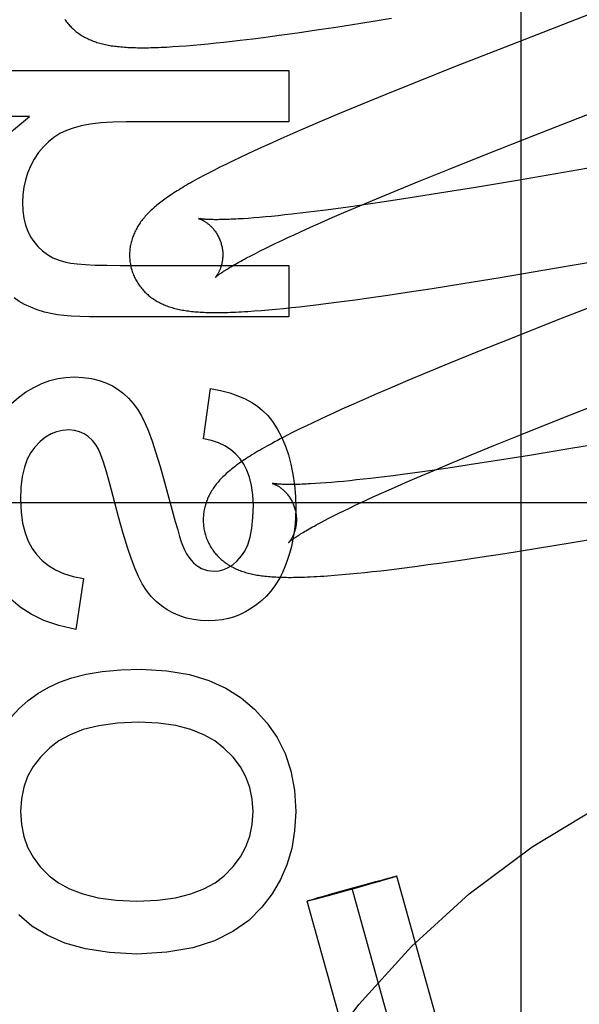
# Model space of a CAD drawing. Header units: inches. Extents: x 0 to 207, y 0 to 134.
# Tile 21 of 68: x 72.248 to 72.369, y 68.059 to 68.27. Entities that reach past the tile are written whole.
import ezdxf

# ---------------------------------------------------------------- set-up
doc = ezdxf.new("R2010")
doc.units = ezdxf.units.IN
doc.header["$LTSCALE"] = 11.383625
doc.header["$MEASUREMENT"] = 0
doc.linetypes.add('HIDDEN', pattern=[0.2, 0.1, -0.1])
doc.layers.add('DEFAULT_2', color=8, linetype='HIDDEN')
doc.layers.add('RIGHTHAND_DOOR_ASSEMBLY', color=7, linetype='CONTINUOUS')

msp = doc.modelspace()

# ---------------------------------------------------------------- linework, layer by layer
at = {"layer": 'DEFAULT_2', "color": 8, "linetype": 'HIDDEN'}
for p, q in [((72.35604, 67.86209), (72.35604, 68.46689)), ((72.3937, 68.28018), (72.35391, 68.26476)), ((72.31629, 68.26854), (72.32164, 68.26936)), ((72.32164, 68.26936), (72.32825, 68.27042)), ((72.30128, 68.2664), (72.30415, 68.26678)), ((72.30415, 68.26678), (72.30808, 68.26733)), ((72.30808, 68.26733), (72.31213, 68.26792)), ((72.31213, 68.26792), (72.31629, 68.26854)), ((72.28271, 68.26443), (72.28417, 68.26453)), ((72.28417, 68.26453), (72.28571, 68.26466)), ((72.28571, 68.26466), (72.28731, 68.2648)), ((72.28731, 68.2648), (72.28894, 68.26496)), ((72.28894, 68.26496), (72.29059, 68.26513)), ((72.29059, 68.26513), (72.29229, 68.26531)), ((72.29229, 68.26531), (72.29402, 68.2655)), ((72.29402, 68.2655), (72.29578, 68.26571)), ((72.29578, 68.26571), (72.29849, 68.26604)), ((72.29849, 68.26604), (72.30128, 68.2664)), ((72.35391, 68.26476), (72.34178, 68.26)), ((72.24102, 68.25925), (72.30622, 68.25925)), ((72.30622, 68.25925), (72.30622, 68.2482)), ((72.34178, 68.26), (72.33322, 68.25658)), ((72.33322, 68.25658), (72.32699, 68.25407)), ((72.32699, 68.25407), (72.32196, 68.25201)), ((72.32196, 68.25201), (72.3171, 68.24999)), ((72.3171, 68.24999), (72.31333, 68.24841)), ((72.35873, 68.24527), (72.37319, 68.2509)), ((72.2506, 68.24936), (72.24102, 68.24936)), ((72.30622, 68.2482), (72.27129, 68.2482)), ((72.31333, 68.24841), (72.30969, 68.24685)), ((72.30705, 68.2457), (72.30448, 68.24457)), ((72.30969, 68.24685), (72.30705, 68.2457)), ((72.41663, 68.2463), (72.35528, 68.23566)), ((72.30199, 68.24346), (72.30037, 68.24272)), ((72.30448, 68.24457), (72.30199, 68.24346)), ((72.34896, 68.24143), (72.35873, 68.24527)), ((72.29726, 68.24129), (72.29575, 68.24058)), ((72.2988, 68.242), (72.29726, 68.24129)), ((72.30037, 68.24272), (72.2988, 68.242)), ((72.34057, 68.23809), (72.34896, 68.24143)), ((72.29282, 68.23916), (72.29142, 68.23846)), ((72.29427, 68.23987), (72.29282, 68.23916)), ((72.29575, 68.24058), (72.29427, 68.23987)), ((72.2901, 68.23779), (72.28886, 68.23716)), ((72.29142, 68.23846), (72.2901, 68.23779)), ((72.33452, 68.23564), (72.34057, 68.23809)), ((72.32966, 68.23366), (72.33452, 68.23564)), ((72.35528, 68.23566), (72.34622, 68.23415)), ((72.325, 68.23172), (72.32966, 68.23366)), ((72.33856, 68.2329), (72.33224, 68.23191)), ((72.34622, 68.23415), (72.33856, 68.2329)), ((72.32143, 68.23022), (72.325, 68.23172)), ((72.32717, 68.23114), (72.32326, 68.23056)), ((72.33224, 68.23191), (72.32717, 68.23114)), ((72.30918, 68.22868), (72.30685, 68.22841)), ((72.31161, 68.22898), (72.30918, 68.22868)), ((72.31415, 68.2293), (72.31161, 68.22898)), ((72.31678, 68.22965), (72.31415, 68.2293)), ((72.31553, 68.22769), (72.318, 68.22875)), ((72.3195, 68.23002), (72.31678, 68.22965)), ((72.318, 68.22875), (72.32143, 68.23022)), ((72.32326, 68.23056), (72.3195, 68.23002)), ((72.29749, 68.22752), (72.29638, 68.22744)), ((72.29867, 68.22761), (72.29749, 68.22752)), ((72.2999, 68.22771), (72.29867, 68.22761)), ((72.30118, 68.22782), (72.2999, 68.22771)), ((72.30252, 68.22795), (72.30118, 68.22782)), ((72.30391, 68.22809), (72.30252, 68.22795)), ((72.30535, 68.22824), (72.30391, 68.22809)), ((72.30685, 68.22841), (72.30535, 68.22824)), ((72.31088, 68.22563), (72.31316, 68.22665)), ((72.31316, 68.22665), (72.31553, 68.22769)), ((72.30732, 68.22401), (72.30871, 68.22465)), ((72.30871, 68.22465), (72.31088, 68.22563)), ((72.36318, 68.21681), (72.40787, 68.2246)), ((72.30226, 68.22162), (72.30345, 68.22219)), ((72.30345, 68.22219), (72.30469, 68.22278)), ((72.30469, 68.22278), (72.30598, 68.22339)), ((72.30598, 68.22339), (72.30732, 68.22401)), ((72.29903, 68.22), (72.30005, 68.22052)), ((72.30005, 68.22052), (72.30113, 68.22106)), ((72.30113, 68.22106), (72.30226, 68.22162)), ((72.29715, 68.21902), (72.29806, 68.2195)), ((72.29806, 68.2195), (72.29903, 68.22)), ((72.27006, 68.21744), (72.30622, 68.21744)), ((72.30622, 68.21744), (72.30622, 68.20639)), ((72.35151, 68.21485), (72.36318, 68.21681)), ((72.34356, 68.21355), (72.35151, 68.21485)), ((72.32742, 68.21105), (72.33159, 68.21167)), ((72.33159, 68.21167), (72.33694, 68.2125)), ((72.33694, 68.2125), (72.34356, 68.21355)), ((72.38297, 68.21312), (72.36394, 68.20572)), ((72.31472, 68.20931), (72.31753, 68.20967)), ((72.31753, 68.20967), (72.32042, 68.21006)), ((72.32042, 68.21006), (72.32337, 68.21047)), ((72.32337, 68.21047), (72.32742, 68.21105)), ((72.29878, 68.20765), (72.30026, 68.20777)), ((72.30026, 68.20777), (72.30182, 68.2079)), ((72.30182, 68.2079), (72.30344, 68.20804)), ((72.30344, 68.20804), (72.30509, 68.2082)), ((72.30509, 68.2082), (72.30677, 68.20838)), ((72.30677, 68.20838), (72.30847, 68.20856)), ((72.30847, 68.20856), (72.31021, 68.20876)), ((72.31021, 68.20876), (72.31198, 68.20897)), ((72.31198, 68.20897), (72.31472, 68.20931)), ((72.30622, 68.20639), (72.26583, 68.20639)), ((72.36394, 68.20572), (72.35411, 68.20183)), ((72.35411, 68.20183), (72.34669, 68.19886)), ((72.34669, 68.19886), (72.34053, 68.19636)), ((72.34053, 68.19636), (72.33556, 68.19432)), ((72.33171, 68.19271), (72.32798, 68.19113)), ((72.33556, 68.19432), (72.33171, 68.19271)), ((72.28793, 68.18024), (72.2894, 68.19104)), ((72.32798, 68.19113), (72.32526, 68.18996)), ((72.32262, 68.18881), (72.32005, 68.18768)), ((72.32526, 68.18996), (72.32262, 68.18881)), ((72.36461, 68.18458), (72.37436, 68.18842)), ((72.31756, 68.18657), (72.31595, 68.18584)), ((72.32005, 68.18768), (72.31756, 68.18657)), ((72.31283, 68.18439), (72.31134, 68.18369)), ((72.31437, 68.18511), (72.31283, 68.18439)), ((72.31595, 68.18584), (72.31437, 68.18511)), ((72.35624, 68.18125), (72.36461, 68.18458)), ((72.30844, 68.18228), (72.30702, 68.18158)), ((72.30988, 68.18298), (72.30844, 68.18228)), ((72.31134, 68.18369), (72.30988, 68.18298)), ((72.30702, 68.18158), (72.30566, 68.18089)), ((72.3502, 68.17881), (72.35624, 68.18125)), ((72.34535, 68.17683), (72.3502, 68.17881)), ((72.3667, 68.17813), (72.35784, 68.17667)), ((72.377, 68.17988), (72.3667, 68.17813)), ((72.3407, 68.1749), (72.34535, 68.17683)), ((72.35784, 68.17667), (72.35142, 68.17565)), ((72.33714, 68.17339), (72.3407, 68.1749)), ((72.34129, 68.1741), (72.33746, 68.17354)), ((72.34626, 68.17484), (72.34129, 68.1741)), ((72.35142, 68.17565), (72.34626, 68.17484)), ((72.3222, 68.17157), (72.32073, 68.17141)), ((72.32372, 68.17174), (72.3222, 68.17157)), ((72.32609, 68.17202), (72.32372, 68.17174)), ((72.32856, 68.17233), (72.32609, 68.17202)), ((72.33112, 68.17267), (72.32856, 68.17233)), ((72.33378, 68.17302), (72.33112, 68.17267)), ((72.33126, 68.17087), (72.33372, 68.17193)), ((72.33372, 68.17193), (72.33714, 68.17339)), ((72.33746, 68.17354), (72.33378, 68.17302)), ((72.27955, 68.17096), (72.28186, 68.16253)), ((72.313, 68.17071), (72.31191, 68.17064)), ((72.31415, 68.17079), (72.313, 68.17071)), ((72.31536, 68.17089), (72.31415, 68.17079)), ((72.31663, 68.171), (72.31536, 68.17089)), ((72.31794, 68.17112), (72.31663, 68.171)), ((72.31931, 68.17126), (72.31794, 68.17112)), ((72.32073, 68.17141), (72.31931, 68.17126)), ((72.32662, 68.16882), (72.32889, 68.16983)), ((72.32889, 68.16983), (72.33126, 68.17087)), ((72.32307, 68.1672), (72.32446, 68.16784)), ((72.32446, 68.16784), (72.32662, 68.16882)), ((72.70624, 68.16649), (72.20624, 68.16649)), ((72.31803, 68.16481), (72.31921, 68.16539)), ((72.31921, 68.16539), (72.32045, 68.16598)), ((72.32045, 68.16598), (72.32173, 68.16658)), ((72.32173, 68.16658), (72.32307, 68.1672)), ((72.31383, 68.1627), (72.3148, 68.1632)), ((72.3148, 68.1632), (72.31582, 68.16372)), ((72.31582, 68.16372), (72.3169, 68.16426)), ((72.3169, 68.16426), (72.31803, 68.16481)), ((72.31293, 68.16222), (72.31383, 68.1627)), ((72.36702, 68.15801), (72.37745, 68.15976)), ((72.35253, 68.15567), (72.35911, 68.15672)), ((72.35911, 68.15672), (72.36702, 68.15801)), ((72.34306, 68.15424), (72.3472, 68.15485)), ((72.3472, 68.15485), (72.35253, 68.15567)), ((72.3277, 68.15217), (72.33042, 68.1525)), ((72.33042, 68.1525), (72.33322, 68.15286)), ((72.33322, 68.15286), (72.33609, 68.15325)), ((72.33609, 68.15325), (72.33903, 68.15366)), ((72.33903, 68.15366), (72.34306, 68.15424)), ((72.31603, 68.15097), (72.31762, 68.15111)), ((72.31762, 68.15111), (72.31922, 68.15125)), ((72.31922, 68.15125), (72.32084, 68.15141)), ((72.32084, 68.15141), (72.3225, 68.15158)), ((72.3225, 68.15158), (72.32419, 68.15176)), ((72.32419, 68.15176), (72.32593, 68.15196)), ((72.32593, 68.15196), (72.3277, 68.15217)), ((72.2622, 68.15028), (72.26049, 68.13935)), ((72.3221, 68.08455), (72.32487, 68.08531)), ((72.32564, 68.08532), (72.32398, 68.08484)), ((72.32487, 68.08531), (72.32656, 68.08576)), ((72.32705, 68.08573), (72.32564, 68.08532)), ((72.32656, 68.08576), (72.32755, 68.08602)), ((72.32783, 68.08596), (72.32705, 68.08573)), ((72.32755, 68.08602), (72.32814, 68.08617)), ((72.32837, 68.08612), (72.32783, 68.08596)), ((72.32814, 68.08617), (72.32853, 68.08627)), ((72.32865, 68.0862), (72.32837, 68.08612)), ((72.32853, 68.08627), (72.32878, 68.08634)), ((72.32888, 68.08628), (72.32865, 68.0862)), ((72.32878, 68.08634), (72.32893, 68.08637)), ((72.32901, 68.08632), (72.32888, 68.08628)), ((72.32913, 68.08636), (72.32901, 68.08632)), ((72.36825, 67.94678), (72.32941, 68.08646)), ((72.31745, 68.08302), (72.31468, 68.08226)), ((72.31557, 68.08273), (72.31866, 68.0836)), ((72.32089, 68.08397), (72.31745, 68.08302)), ((72.31866, 68.0836), (72.3221, 68.08455)), ((72.35862, 67.9441), (72.31978, 68.08379)), ((72.32398, 68.08484), (72.32089, 68.08397)), ((72.34898, 67.94142), (72.31014, 68.08111)), ((72.31042, 68.08122), (72.31054, 68.08125)), ((72.31054, 68.08125), (72.31067, 68.0813)), ((72.31077, 68.08124), (72.31062, 68.0812)), ((72.31067, 68.0813), (72.3109, 68.08137)), ((72.31102, 68.0813), (72.31077, 68.08124)), ((72.3109, 68.08137), (72.31118, 68.08145)), ((72.31141, 68.0814), (72.31102, 68.0813)), ((72.31118, 68.08145), (72.31172, 68.08162)), ((72.312, 68.08155), (72.31141, 68.0814)), ((72.31172, 68.08162), (72.3125, 68.08185)), ((72.31299, 68.08181), (72.312, 68.08155)), ((72.3125, 68.08185), (72.31391, 68.08226)), ((72.31468, 68.08226), (72.31299, 68.08181)), ((72.31391, 68.08226), (72.31557, 68.08273))]:
    msp.add_line(p, q, dxfattribs=at)
for points in [[(72.25816, 68.2702), (72.25831, 68.26997), (72.25847, 68.26975), (72.25864, 68.26953), (72.25881, 68.26932), (72.25899, 68.26911), (72.25917, 68.26891), (72.25935, 68.26871), (72.25954, 68.26851), (72.25973, 68.26833), (72.25993, 68.26814), (72.26013, 68.26796), (72.26033, 68.26779), (72.26054, 68.26762), (72.26075, 68.26745), (72.26097, 68.26729), (72.26119, 68.26713), (72.26142, 68.26697), (72.26165, 68.26682), (72.26189, 68.26668), (72.26213, 68.26653), (72.26238, 68.26639), (72.26263, 68.26626), (72.26289, 68.26613), (72.26315, 68.266), (72.26341, 68.26588), (72.26367, 68.26577), (72.26394, 68.26566), (72.26422, 68.26555), (72.26449, 68.26545), (72.26478, 68.26535), (72.26506, 68.26526), (72.26535, 68.26517), (72.26564, 68.26509), (72.26594, 68.26501), (72.26624, 68.26493), (72.26655, 68.26486), (72.26686, 68.26479), (72.26717, 68.26472), (72.26749, 68.26466), (72.26781, 68.26461), (72.26813, 68.26455), (72.26846, 68.2645), (72.2688, 68.26446), (72.26914, 68.26441), (72.26949, 68.26437), (72.26984, 68.26434), (72.27019, 68.2643), (72.27056, 68.26427), (72.27093, 68.26424), (72.27131, 68.26422), (72.2717, 68.26419), (72.27209, 68.26417), (72.2725, 68.26416), (72.27291, 68.26414), (72.27334, 68.26413), (72.27377, 68.26412), (72.27422, 68.26412), (72.27468, 68.26411), (72.27515, 68.26411), (72.27563, 68.26412), (72.27613, 68.26412), (72.27664, 68.26413), (72.27717, 68.26415), (72.27771, 68.26416), (72.27827, 68.26418), (72.27884, 68.26421), (72.27944, 68.26423), (72.28005, 68.26426), (72.28068, 68.2643), (72.28134, 68.26434), (72.28271, 68.26443)], [(72.23955, 68.22867), (72.2399, 68.23297), (72.24081, 68.23687), (72.24226, 68.24034), (72.24433, 68.24351), (72.24713, 68.24653), (72.2506, 68.24936)], [(72.27129, 68.2482), (72.26843, 68.24813), (72.26587, 68.24797), (72.26363, 68.24769), (72.26167, 68.24733), (72.25997, 68.24688), (72.25852, 68.24636)], [(72.25852, 68.24636), (72.25711, 68.24568), (72.25582, 68.24487), (72.25464, 68.24395), (72.25356, 68.24288), (72.25254, 68.24163), (72.2516, 68.24021)], [(72.2516, 68.24021), (72.25081, 68.23873), (72.25018, 68.23724), (72.24969, 68.23573), (72.24935, 68.23419), (72.24914, 68.23257), (72.24907, 68.23089)], [(72.28886, 68.23716), (72.28828, 68.23685), (72.28771, 68.23655), (72.28717, 68.23626), (72.28664, 68.23597), (72.28614, 68.23569), (72.28565, 68.23542), (72.28517, 68.23515), (72.28472, 68.23489), (72.28428, 68.23464), (72.28385, 68.23439), (72.28344, 68.23414), (72.28303, 68.2339), (72.28265, 68.23366), (72.28227, 68.23343), (72.2819, 68.2332), (72.28155, 68.23297), (72.2812, 68.23274), (72.28086, 68.23252), (72.28053, 68.2323), (72.28021, 68.23208), (72.2799, 68.23186), (72.2796, 68.23164), (72.2793, 68.23143), (72.27902, 68.23122), (72.27873, 68.231), (72.27846, 68.23079), (72.27819, 68.23058), (72.27793, 68.23036), (72.27767, 68.23015), (72.27742, 68.22994)], [(72.24907, 68.23089), (72.24915, 68.22914), (72.24937, 68.22754), (72.24973, 68.22609), (72.25021, 68.22478), (72.2508, 68.22359), (72.25151, 68.22252)], [(72.27742, 68.22994), (72.27718, 68.22972), (72.27694, 68.22951), (72.2767, 68.22929), (72.27647, 68.22907), (72.27625, 68.22885), (72.27603, 68.22863), (72.27582, 68.22841), (72.27561, 68.22819), (72.27541, 68.22796), (72.27522, 68.22773), (72.27503, 68.22751), (72.27484, 68.22728), (72.27466, 68.22704), (72.27449, 68.22681), (72.27432, 68.22657), (72.27416, 68.22634), (72.27401, 68.2261), (72.27385, 68.22585), (72.27371, 68.22561), (72.27357, 68.22536), (72.27344, 68.22512), (72.27331, 68.22487), (72.27319, 68.22462), (72.27307, 68.22437), (72.27297, 68.22412), (72.27286, 68.22387), (72.27277, 68.22362), (72.27268, 68.22336), (72.2726, 68.22311), (72.27252, 68.22285), (72.27244, 68.22259), (72.27238, 68.22233), (72.27232, 68.22207), (72.27226, 68.2218), (72.27221, 68.22154), (72.27217, 68.22127), (72.27213, 68.221), (72.2721, 68.22073), (72.27208, 68.22045), (72.27206, 68.22018), (72.27205, 68.2199), (72.27205, 68.21963), (72.27205, 68.21935), (72.27206, 68.21907), (72.27208, 68.2188), (72.2721, 68.21852), (72.27213, 68.21824), (72.27217, 68.21797), (72.27222, 68.21769), (72.27227, 68.21742), (72.27233, 68.21715), (72.27239, 68.21687), (72.27246, 68.21664)], [(72.28688, 68.22747), (72.28687, 68.22747), (72.28686, 68.22747), (72.28687, 68.22747), (72.28688, 68.22747), (72.2869, 68.22746), (72.28693, 68.22745), (72.28697, 68.22744), (72.28701, 68.22742), (72.28706, 68.22741), (72.28712, 68.22739), (72.28718, 68.22736), (72.28725, 68.22734), (72.28732, 68.22731), (72.2874, 68.22727), (72.28748, 68.22724), (72.28756, 68.22719), (72.28765, 68.22715), (72.28775, 68.2271), (72.28784, 68.22705), (72.28795, 68.22699), (72.28805, 68.22693), (72.28816, 68.22687), (72.28827, 68.2268), (72.28838, 68.22672), (72.2885, 68.22664), (72.28861, 68.22656), (72.28873, 68.22647), (72.28886, 68.22637), (72.28898, 68.22627), (72.28911, 68.22617), (72.28923, 68.22605), (72.28936, 68.22594), (72.28949, 68.22581), (72.28962, 68.22568), (72.28976, 68.22554), (72.28989, 68.2254), (72.29002, 68.22524), (72.29015, 68.22508), (72.29028, 68.22492), (72.29041, 68.22474), (72.29053, 68.22456), (72.29066, 68.22438), (72.29078, 68.22418), (72.2909, 68.22399), (72.29101, 68.22378), (72.29112, 68.22357), (72.29122, 68.22335), (72.29132, 68.22313), (72.29142, 68.22291), (72.29151, 68.22268), (72.29159, 68.22244), (72.29166, 68.22221), (72.29172, 68.222)], [(72.29638, 68.22744), (72.29532, 68.22738), (72.29482, 68.22735), (72.29433, 68.22733), (72.29385, 68.22731), (72.2934, 68.22729), (72.29295, 68.22727), (72.29253, 68.22726), (72.29211, 68.22725), (72.29172, 68.22724), (72.29134, 68.22724), (72.29098, 68.22723), (72.29063, 68.22723), (72.2903, 68.22723), (72.28999, 68.22724), (72.28969, 68.22724), (72.28941, 68.22725), (72.28914, 68.22726), (72.28889, 68.22727), (72.28866, 68.22728), (72.28844, 68.22729), (72.28824, 68.22731), (72.28805, 68.22732), (72.28788, 68.22733), (72.28773, 68.22735), (72.28758, 68.22736), (72.28745, 68.22738), (72.28734, 68.22739), (72.28724, 68.22741), (72.28715, 68.22742), (72.28708, 68.22743), (72.28701, 68.22744), (72.28696, 68.22745), (72.28692, 68.22746), (72.28689, 68.22746), (72.28688, 68.22747)], [(72.25151, 68.22252), (72.25239, 68.22146), (72.25337, 68.22054), (72.25443, 68.21975), (72.2556, 68.21908), (72.25693, 68.21853), (72.25839, 68.21809)], [(72.29172, 68.222), (72.29178, 68.22179), (72.29184, 68.22155), (72.29189, 68.22131), (72.29193, 68.22106), (72.29197, 68.22082), (72.29199, 68.22058), (72.29202, 68.22034), (72.29203, 68.2201), (72.29204, 68.21987), (72.29204, 68.21964), (72.29204, 68.21941), (72.29203, 68.21919), (72.29201, 68.21897), (72.29199, 68.21875), (72.29197, 68.21854), (72.29194, 68.21834), (72.2919, 68.21814), (72.29187, 68.21795), (72.29182, 68.21776), (72.29178, 68.21758), (72.29173, 68.21741), (72.29168, 68.21724), (72.29163, 68.21708), (72.29158, 68.21692), (72.29152, 68.21677), (72.29147, 68.21663), (72.29141, 68.21649), (72.29135, 68.21635), (72.2913, 68.21623), (72.29124, 68.2161), (72.29118, 68.21599), (72.29112, 68.21588), (72.29106, 68.21577), (72.29101, 68.21567), (72.29095, 68.21558), (72.2909, 68.21549), (72.29084, 68.2154), (72.29079, 68.21532), (72.29074, 68.21525), (72.29069, 68.21518), (72.29064, 68.21512), (72.2906, 68.21506), (72.29056, 68.21501), (72.29052, 68.21496), (72.29049, 68.21492), (72.29046, 68.21489), (72.29043, 68.21486), (72.29041, 68.21484), (72.2904, 68.21482), (72.29039, 68.21481), (72.29038, 68.2148)], [(72.25839, 68.21809), (72.25944, 68.21789), (72.26083, 68.21773), (72.26256, 68.2176), (72.26466, 68.21751), (72.26716, 68.21746), (72.27006, 68.21744)], [(72.29038, 68.2148), (72.29039, 68.21481), (72.29041, 68.21483), (72.29043, 68.21485), (72.29046, 68.21488), (72.2905, 68.21491), (72.29055, 68.21495), (72.29061, 68.215), (72.29068, 68.21506), (72.29076, 68.21512), (72.29085, 68.21519), (72.29095, 68.21527), (72.29106, 68.21536), (72.29119, 68.21545), (72.29133, 68.21555), (72.29148, 68.21566), (72.29165, 68.21578), (72.29183, 68.2159), (72.29202, 68.21603), (72.29223, 68.21617), (72.29246, 68.21631), (72.2927, 68.21646), (72.29295, 68.21662), (72.29322, 68.21679), (72.2935, 68.21696), (72.2938, 68.21714), (72.29411, 68.21732), (72.29444, 68.21752), (72.29478, 68.21771), (72.29514, 68.21792), (72.29551, 68.21813), (72.2959, 68.21834), (72.2963, 68.21856), (72.29672, 68.21879), (72.29715, 68.21902)], [(72.27246, 68.21664), (72.27252, 68.21641), (72.27261, 68.21615), (72.2727, 68.21588), (72.27279, 68.21562), (72.2729, 68.21536), (72.27301, 68.2151), (72.27313, 68.21485), (72.27325, 68.2146), (72.27338, 68.21435), (72.27351, 68.21411), (72.27365, 68.21387), (72.2738, 68.21363), (72.27395, 68.2134), (72.27411, 68.21317), (72.27427, 68.21295), (72.27444, 68.21273), (72.27461, 68.21252), (72.27479, 68.21231), (72.27497, 68.2121), (72.27516, 68.2119), (72.27534, 68.21171), (72.27554, 68.21152), (72.27574, 68.21134), (72.27594, 68.21116), (72.27614, 68.21098), (72.27635, 68.21081), (72.27656, 68.21064), (72.27678, 68.21048), (72.27701, 68.21032), (72.27723, 68.21017), (72.27747, 68.21002), (72.27771, 68.20987), (72.27795, 68.20972), (72.2782, 68.20959), (72.27845, 68.20945), (72.27871, 68.20932), (72.27897, 68.2092), (72.27923, 68.20908), (72.2795, 68.20896), (72.27977, 68.20885), (72.28005, 68.20875), (72.28032, 68.20865), (72.28061, 68.20855), (72.2809, 68.20846), (72.28119, 68.20837), (72.28148, 68.20828), (72.28178, 68.2082), (72.28208, 68.20813), (72.28239, 68.20805), (72.2827, 68.20799), (72.28302, 68.20792), (72.28333, 68.20786), (72.28366, 68.20781), (72.28399, 68.20775), (72.28432, 68.2077), (72.28466, 68.20766), (72.285, 68.20761), (72.28535, 68.20757), (72.2857, 68.20754), (72.28606, 68.2075), (72.28643, 68.20747), (72.28681, 68.20744), (72.28719, 68.20742), (72.28758, 68.2074), (72.28798, 68.20738), (72.28839, 68.20736), (72.28881, 68.20735), (72.28924, 68.20734), (72.28968, 68.20733), (72.29014, 68.20733), (72.2906, 68.20732), (72.29108, 68.20732), (72.29157, 68.20733), (72.29207, 68.20734), (72.2926, 68.20735), (72.29313, 68.20736), (72.29369, 68.20738), (72.29426, 68.2074), (72.29484, 68.20742), (72.29545, 68.20745), (72.29608, 68.20748), (72.29672, 68.20752), (72.29739, 68.20756), (72.29878, 68.20765)], [(72.2555, 68.20702), (72.25382, 68.20742), (72.25226, 68.2079), (72.25084, 68.20845), (72.24954, 68.20906), (72.24836, 68.20972), (72.24729, 68.21044)], [(72.26583, 68.20639), (72.26346, 68.20641), (72.26136, 68.20646), (72.25953, 68.20655), (72.25796, 68.20667), (72.25661, 68.20683), (72.2555, 68.20702)], [(72.24974, 68.19024), (72.25148, 68.19127), (72.25321, 68.1921), (72.25493, 68.19272), (72.25665, 68.19315), (72.2584, 68.19341), (72.26018, 68.1935)], [(72.26018, 68.1935), (72.26212, 68.1934), (72.2639, 68.19316), (72.26551, 68.19277), (72.26698, 68.19225), (72.26835, 68.1916), (72.26961, 68.19082)], [(72.26961, 68.19082), (72.27076, 68.18995), (72.27183, 68.18896), (72.27283, 68.18783), (72.27376, 68.18657), (72.27462, 68.18514), (72.2754, 68.18355)], [(72.2894, 68.19104), (72.29157, 68.19059), (72.29353, 68.19007), (72.29529, 68.18946), (72.29686, 68.18879), (72.29825, 68.18805), (72.29947, 68.18724)], [(72.24222, 68.18096), (72.24322, 68.18301), (72.24432, 68.18484), (72.24551, 68.18644), (72.24681, 68.18786), (72.24822, 68.18913), (72.24974, 68.19024)], [(72.29947, 68.18724), (72.30059, 68.18633), (72.30167, 68.18522), (72.30271, 68.18392), (72.3037, 68.18241), (72.30462, 68.18064), (72.30549, 68.17864)], [(72.25901, 68.18214), (72.25768, 68.18204), (72.2564, 68.18176), (72.2552, 68.18128), (72.25403, 68.18059), (72.25286, 68.17965), (72.25171, 68.17846)], [(72.26488, 68.17887), (72.26407, 68.1799), (72.2632, 68.18072), (72.26229, 68.18134), (72.2613, 68.18177), (72.2602, 68.18204), (72.25901, 68.18214)], [(72.2754, 68.18355), (72.2761, 68.18186), (72.27686, 68.17975), (72.27769, 68.17722), (72.27859, 68.17429), (72.27955, 68.17096)], [(72.29577, 68.17592), (72.29478, 68.177), (72.29368, 68.17794), (72.29247, 68.17873), (72.29113, 68.17938), (72.28961, 68.17988), (72.28793, 68.18024)], [(72.30566, 68.18089), (72.305, 68.18055), (72.30437, 68.18021), (72.30375, 68.17989), (72.30316, 68.17958), (72.3026, 68.17927), (72.30205, 68.17897), (72.30152, 68.17868), (72.30101, 68.17839), (72.30052, 68.17811), (72.30005, 68.17784), (72.29959, 68.17757), (72.29915, 68.1773), (72.29872, 68.17704), (72.2983, 68.17679), (72.2979, 68.17654), (72.29751, 68.17629), (72.29713, 68.17604), (72.29677, 68.1758), (72.29641, 68.17556), (72.29606, 68.17533), (72.29573, 68.17509), (72.2954, 68.17486), (72.29508, 68.17463), (72.29477, 68.17439), (72.29446, 68.17416), (72.29417, 68.17393), (72.29388, 68.1737), (72.2936, 68.17347), (72.29333, 68.17324)], [(72.25171, 68.17846), (72.25084, 68.17728), (72.2501, 68.17584), (72.24949, 68.17414), (72.24903, 68.17214), (72.24875, 68.16981), (72.24864, 68.16716)], [(72.26784, 68.17062), (72.26711, 68.17317), (72.26647, 68.17521), (72.26588, 68.17681), (72.26535, 68.17804), (72.26488, 68.17887)], [(72.30549, 68.17864), (72.30612, 68.1768), (72.30666, 68.1748), (72.3071, 68.17265), (72.30742, 68.17034), (72.30762, 68.16785), (72.3077, 68.1652)], [(72.29861, 68.16599), (72.2985, 68.16825), (72.29823, 68.17025), (72.2978, 68.17199), (72.29723, 68.17351), (72.29656, 68.17482), (72.29577, 68.17592)], [(72.29333, 68.17324), (72.29306, 68.17301), (72.2928, 68.17278), (72.29255, 68.17255), (72.29231, 68.17232), (72.29207, 68.17209), (72.29184, 68.17186), (72.29162, 68.17163), (72.29141, 68.17141), (72.29121, 68.17118), (72.29102, 68.17096), (72.29083, 68.17073), (72.29065, 68.1705), (72.29047, 68.17027), (72.29029, 68.17004), (72.29013, 68.1698), (72.28996, 68.16956), (72.28981, 68.16932), (72.28965, 68.16908), (72.28951, 68.16883), (72.28937, 68.16859), (72.28923, 68.16834), (72.28911, 68.16809), (72.28898, 68.16784), (72.28887, 68.16759), (72.28876, 68.16734), (72.28866, 68.16709), (72.28856, 68.16684), (72.28847, 68.16658), (72.28839, 68.16633), (72.28831, 68.16607), (72.28824, 68.16581), (72.28817, 68.16555), (72.28811, 68.16529), (72.28805, 68.16502), (72.288, 68.16475), (72.28796, 68.16448), (72.28792, 68.16421), (72.28789, 68.16394), (72.28787, 68.16367), (72.28785, 68.16339), (72.28784, 68.16312), (72.28784, 68.16284), (72.28784, 68.16256), (72.28785, 68.16229), (72.28787, 68.16201), (72.28789, 68.16173), (72.28793, 68.16145), (72.28796, 68.16118), (72.28801, 68.1609), (72.28806, 68.16063), (72.28812, 68.16035), (72.28818, 68.16008), (72.28825, 68.15985)], [(72.27393, 68.15071), (72.27322, 68.15234), (72.27244, 68.15443), (72.2716, 68.15695), (72.27069, 68.15996), (72.2697, 68.16351), (72.26784, 68.17062)], [(72.30266, 68.17068), (72.30266, 68.17068), (72.30265, 68.17068), (72.30266, 68.17068), (72.30268, 68.17067), (72.3027, 68.17067), (72.30273, 68.17066), (72.30277, 68.17064), (72.30282, 68.17063), (72.30287, 68.17061), (72.30292, 68.17059), (72.30299, 68.17057), (72.30305, 68.17054), (72.30313, 68.17051), (72.3032, 68.17047), (72.30329, 68.17044), (72.30337, 68.17039), (72.30346, 68.17035), (72.30356, 68.1703), (72.30365, 68.17025), (72.30376, 68.17019), (72.30386, 68.17013), (72.30397, 68.17006), (72.30408, 68.16999), (72.30419, 68.16992), (72.3043, 68.16984), (72.30442, 68.16976), (72.30454, 68.16967), (72.30466, 68.16957), (72.30479, 68.16947), (72.30491, 68.16936), (72.30504, 68.16925), (72.30517, 68.16913), (72.3053, 68.16901), (72.30543, 68.16887), (72.30556, 68.16874), (72.30569, 68.16859), (72.30582, 68.16844), (72.30595, 68.16828), (72.30608, 68.16811), (72.30621, 68.16794), (72.30633, 68.16776), (72.30646, 68.16758), (72.30658, 68.16738), (72.30669, 68.16718), (72.30681, 68.16698), (72.30691, 68.16677), (72.30702, 68.16655), (72.30712, 68.16633), (72.30721, 68.16611), (72.3073, 68.16588), (72.30738, 68.16565), (72.30746, 68.16541), (72.30751, 68.16521)], [(72.31191, 68.17064), (72.31087, 68.17057), (72.31038, 68.17055), (72.3099, 68.17053), (72.30943, 68.17051), (72.30898, 68.17049), (72.30855, 68.17047), (72.30813, 68.17046), (72.30773, 68.17045), (72.30735, 68.17045), (72.30698, 68.17044), (72.30662, 68.17044), (72.30628, 68.17044), (72.30596, 68.17044), (72.30566, 68.17045), (72.30536, 68.17045), (72.30509, 68.17046), (72.30483, 68.17047), (72.30459, 68.17048), (72.30436, 68.17049), (72.30415, 68.17051), (72.30396, 68.17052), (72.30378, 68.17053), (72.30361, 68.17055), (72.30346, 68.17056), (72.30333, 68.17058), (72.30321, 68.17059), (72.3031, 68.17061), (72.303, 68.17062), (72.30292, 68.17063), (72.30285, 68.17064), (72.30279, 68.17065), (72.30274, 68.17066), (72.3027, 68.17067), (72.30267, 68.17067), (72.30266, 68.17068)], [(72.24864, 68.16716), (72.24877, 68.16451), (72.24909, 68.16215), (72.24962, 68.16009), (72.25031, 68.1583), (72.25115, 68.15672), (72.25214, 68.15537)], [(72.29609, 68.15513), (72.29679, 68.15618), (72.29739, 68.15751), (72.29789, 68.15912), (72.29828, 68.16105), (72.29851, 68.16335), (72.29861, 68.16599)], [(72.30751, 68.16521), (72.30757, 68.165), (72.30763, 68.16476), (72.30768, 68.16452), (72.30772, 68.16427), (72.30776, 68.16403), (72.30778, 68.16379), (72.30781, 68.16355), (72.30782, 68.16331), (72.30783, 68.16308), (72.30783, 68.16285), (72.30783, 68.16262), (72.30782, 68.1624), (72.3078, 68.16218), (72.30778, 68.16196), (72.30776, 68.16175), (72.30773, 68.16155), (72.30769, 68.16135), (72.30766, 68.16116), (72.30762, 68.16097), (72.30757, 68.16079), (72.30752, 68.16062), (72.30748, 68.16045), (72.30742, 68.16029), (72.30737, 68.16013), (72.30732, 68.15998), (72.30726, 68.15984), (72.3072, 68.1597), (72.30715, 68.15956), (72.30709, 68.15944), (72.30703, 68.15931), (72.30697, 68.1592), (72.30691, 68.15908), (72.30685, 68.15898), (72.3068, 68.15888), (72.30674, 68.15879), (72.30669, 68.1587), (72.30663, 68.15861), (72.30658, 68.15853), (72.30653, 68.15846), (72.30648, 68.15839), (72.30644, 68.15833), (72.30639, 68.15827), (72.30635, 68.15822), (72.30631, 68.15817), (72.30628, 68.15813), (72.30625, 68.1581), (72.30622, 68.15807), (72.3062, 68.15804), (72.30619, 68.15803), (72.30618, 68.15802), (72.30617, 68.15801)], [(72.3077, 68.1652), (72.30766, 68.16353), (72.30754, 68.1619), (72.30735, 68.16029), (72.30709, 68.15871), (72.30675, 68.15715), (72.30635, 68.15562)], [(72.28186, 68.16253), (72.28237, 68.16071), (72.28279, 68.15926), (72.28313, 68.15818), (72.28338, 68.15746)], [(72.30617, 68.15801), (72.30618, 68.15802), (72.3062, 68.15804), (72.30622, 68.15806), (72.30625, 68.15808), (72.30629, 68.15812), (72.30634, 68.15816), (72.3064, 68.15821), (72.30647, 68.15827), (72.30655, 68.15833), (72.30664, 68.1584), (72.30674, 68.15848), (72.30685, 68.15857), (72.30698, 68.15866), (72.30712, 68.15876), (72.30727, 68.15887), (72.30744, 68.15898), (72.30762, 68.15911), (72.30781, 68.15924), (72.30802, 68.15937), (72.30824, 68.15952), (72.30848, 68.15967), (72.30873, 68.15983), (72.309, 68.15999), (72.30928, 68.16017), (72.30958, 68.16034), (72.30989, 68.16053), (72.31022, 68.16072), (72.31056, 68.16092), (72.31092, 68.16112), (72.31129, 68.16133), (72.31168, 68.16154), (72.31208, 68.16176), (72.3125, 68.16199), (72.31293, 68.16222)], [(72.28825, 68.15985), (72.28831, 68.15962), (72.2884, 68.15936), (72.28849, 68.15909), (72.28858, 68.15883), (72.28869, 68.15857), (72.2888, 68.15832), (72.28891, 68.15806), (72.28904, 68.15781), (72.28916, 68.15757), (72.2893, 68.15732), (72.28944, 68.15709), (72.28958, 68.15685), (72.28974, 68.15662), (72.28989, 68.15639), (72.29005, 68.15617), (72.29022, 68.15595), (72.29039, 68.15574), (72.29057, 68.15553), (72.29075, 68.15533), (72.29093, 68.15513), (72.29112, 68.15494), (72.29131, 68.15475), (72.29151, 68.15456), (72.29171, 68.15438), (72.29191, 68.15421), (72.29212, 68.15404), (72.29233, 68.15387), (72.29255, 68.15371), (72.29277, 68.15355), (72.293, 68.1534), (72.29323, 68.15324), (72.29347, 68.1531), (72.29371, 68.15295), (72.29396, 68.15281), (72.29421, 68.15268), (72.29446, 68.15255), (72.29472, 68.15243), (72.29498, 68.15231), (72.29525, 68.15219), (72.29552, 68.15208), (72.29579, 68.15197), (72.29607, 68.15187), (72.29635, 68.15177), (72.29663, 68.15168), (72.29692, 68.15159), (72.29722, 68.15151), (72.29751, 68.15143), (72.29781, 68.15135), (72.29812, 68.15128), (72.29843, 68.15121), (72.29874, 68.15114), (72.29906, 68.15108), (72.29938, 68.15103), (72.29971, 68.15097), (72.30004, 68.15092), (72.30038, 68.15087), (72.30072, 68.15083), (72.30108, 68.15079), (72.30144, 68.15075), (72.30181, 68.15072), (72.30218, 68.15068), (72.30257, 68.15066), (72.30298, 68.15063), (72.30339, 68.15061), (72.30382, 68.15059), (72.30426, 68.15057), (72.30471, 68.15055), (72.30519, 68.15054), (72.30567, 68.15054), (72.30617, 68.15053), (72.30669, 68.15053), (72.30723, 68.15054), (72.30778, 68.15054), (72.30835, 68.15055), (72.30894, 68.15057), (72.30956, 68.15059), (72.31019, 68.15061), (72.31085, 68.15064), (72.31154, 68.15068), (72.31224, 68.15071), (72.31297, 68.15076), (72.31371, 68.1508), (72.31448, 68.15086), (72.31603, 68.15097)], [(72.28338, 68.15746), (72.2838, 68.15646), (72.28425, 68.15558), (72.28473, 68.15483), (72.28523, 68.15418), (72.28575, 68.15363), (72.28629, 68.15318)], [(72.25214, 68.15537), (72.2533, 68.15413), (72.25465, 68.15304), (72.25616, 68.15211), (72.2579, 68.15134), (72.25992, 68.15073), (72.2622, 68.15028)], [(72.2902, 68.15187), (72.29124, 68.15195), (72.29225, 68.1522), (72.29322, 68.15261), (72.29417, 68.15322), (72.29513, 68.15406), (72.29609, 68.15513)], [(72.30635, 68.15562), (72.30587, 68.15412), (72.30536, 68.15276), (72.30483, 68.15154), (72.30429, 68.15045), (72.30373, 68.14947), (72.30316, 68.14862)], [(72.28629, 68.15318), (72.28688, 68.15277), (72.28749, 68.15245), (72.28811, 68.1522), (72.28877, 68.15202), (72.28946, 68.15191), (72.2902, 68.15187)], [(72.28013, 68.14359), (72.27891, 68.14441), (72.27776, 68.14537), (72.27669, 68.14645), (72.2757, 68.1477), (72.27478, 68.14912), (72.27393, 68.15071)], [(72.30316, 68.14862), (72.30232, 68.14754), (72.30142, 68.14653), (72.30044, 68.14559), (72.29937, 68.14472), (72.29821, 68.14391), (72.29695, 68.14316)], [(72.26049, 68.13935), (72.25686, 68.14021), (72.25366, 68.14129), (72.25094, 68.14261), (72.2486, 68.14415), (72.24655, 68.14588), (72.24481, 68.14781)], [(72.28891, 68.14119), (72.28728, 68.14127), (72.28573, 68.14147), (72.28425, 68.14181), (72.28283, 68.14227), (72.28146, 68.14286), (72.28013, 68.14359)], [(72.29695, 68.14316), (72.29578, 68.14257), (72.29454, 68.14209), (72.29324, 68.1417), (72.29188, 68.14142), (72.29043, 68.14125), (72.28891, 68.14119)], [(72.25471, 68.12701), (72.257, 68.12808), (72.25967, 68.12899), (72.26272, 68.12975), (72.26619, 68.13032), (72.27014, 68.13067), (72.27454, 68.13082)], [(72.27454, 68.13082), (72.28002, 68.13048), (72.28488, 68.12969), (72.28906, 68.12842), (72.29271, 68.12674), (72.29599, 68.12469), (72.29884, 68.12227)], [(72.24354, 68.11602), (72.24498, 68.11836), (72.24659, 68.12048), (72.24834, 68.12239), (72.25027, 68.1241), (72.2524, 68.12564), (72.25471, 68.12701)], [(72.29884, 68.12227), (72.30151, 68.11933), (72.30369, 68.11615), (72.3054, 68.11277), (72.30662, 68.10906), (72.30739, 68.10489), (72.3077, 68.10031)], [(72.27399, 68.11946), (72.26944, 68.11924), (72.26547, 68.11872), (72.26211, 68.11788), (72.25927, 68.11678), (72.25686, 68.11548), (72.25491, 68.11398)], [(72.29229, 68.11393), (72.29032, 68.11547), (72.28795, 68.11678), (72.2852, 68.11789), (72.282, 68.11873), (72.27825, 68.11924), (72.27399, 68.11946)], [(72.25491, 68.11398), (72.25295, 68.112), (72.25137, 68.10993), (72.25018, 68.1078), (72.24935, 68.10552), (72.24883, 68.10301), (72.24864, 68.10031)], [(72.29855, 68.10031), (72.29836, 68.10297), (72.29784, 68.10545), (72.29702, 68.10772), (72.29583, 68.10986), (72.29425, 68.11194), (72.29229, 68.11393)], [(72.24864, 68.10031), (72.24883, 68.09753), (72.24935, 68.09497), (72.25018, 68.09266), (72.25135, 68.09052), (72.2529, 68.08847), (72.25482, 68.08654)], [(72.29235, 68.08655), (72.29427, 68.0885), (72.29583, 68.09057), (72.297, 68.09271), (72.29783, 68.09502), (72.29835, 68.09756), (72.29855, 68.10031)], [(72.3077, 68.10031), (72.30745, 68.09616), (72.30682, 68.09235), (72.3058, 68.08889), (72.3044, 68.0857), (72.30261, 68.08266), (72.30044, 68.07981)], [(72.25482, 68.08654), (72.25678, 68.08502), (72.25918, 68.08373), (72.26199, 68.08264), (72.2653, 68.08181), (72.26919, 68.0813), (72.27362, 68.08109)], [(72.27362, 68.08109), (72.27805, 68.0813), (72.28192, 68.08181), (72.28522, 68.08264), (72.28801, 68.08373), (72.2904, 68.08503), (72.29235, 68.08655)], [(72.32893, 68.08637), (72.32905, 68.0864), (72.32911, 68.08641), (72.32916, 68.08642), (72.32921, 68.08643), (72.32925, 68.08644), (72.32929, 68.08645), (72.32932, 68.08646), (72.32935, 68.08646), (72.32937, 68.08646), (72.32939, 68.08647), (72.3294, 68.08647), (72.32941, 68.08647), (72.32941, 68.08646)], [(72.32941, 68.08646), (72.32941, 68.08646), (72.3294, 68.08646), (72.32939, 68.08645), (72.32937, 68.08644), (72.32935, 68.08643), (72.32933, 68.08642), (72.3293, 68.08641), (72.32926, 68.0864), (72.32922, 68.08639), (72.32918, 68.08637), (72.32913, 68.08636)], [(72.31014, 68.08111), (72.31014, 68.08111), (72.31015, 68.08112), (72.31016, 68.08112), (72.31018, 68.08113), (72.3102, 68.08114), (72.31022, 68.08115), (72.31025, 68.08116), (72.31029, 68.08117), (72.31033, 68.08119), (72.31037, 68.0812), (72.31042, 68.08122)], [(72.31062, 68.0812), (72.3105, 68.08117), (72.31044, 68.08116), (72.31039, 68.08115), (72.31034, 68.08114), (72.3103, 68.08113), (72.31026, 68.08112), (72.31023, 68.08112), (72.3102, 68.08111), (72.31018, 68.08111), (72.31016, 68.08111), (72.31015, 68.0811), (72.31014, 68.08111), (72.31014, 68.08111)], [(72.30044, 68.07981), (72.29763, 68.07697), (72.29422, 68.07457), (72.29029, 68.07258), (72.28563, 68.07108), (72.28005, 68.07014), (72.27362, 68.06973)], [(72.27362, 68.06973), (72.26773, 68.07006), (72.26257, 68.07084), (72.25817, 68.0721), (72.2544, 68.07376), (72.2511, 68.07576), (72.24832, 68.07813)]]:
    msp.add_lwpolyline(points, dxfattribs=at)
msp.add_circle((72.45624, 67.94761), 0.175, dxfattribs=at)
at = {"layer": 'RIGHTHAND_DOOR_ASSEMBLY', "color": 8, "linetype": 'HIDDEN'}
msp.add_line((72.28124, 59.75949), (72.28124, 76.56949), dxfattribs=at)

doc.saveas('drawing.dxf')
